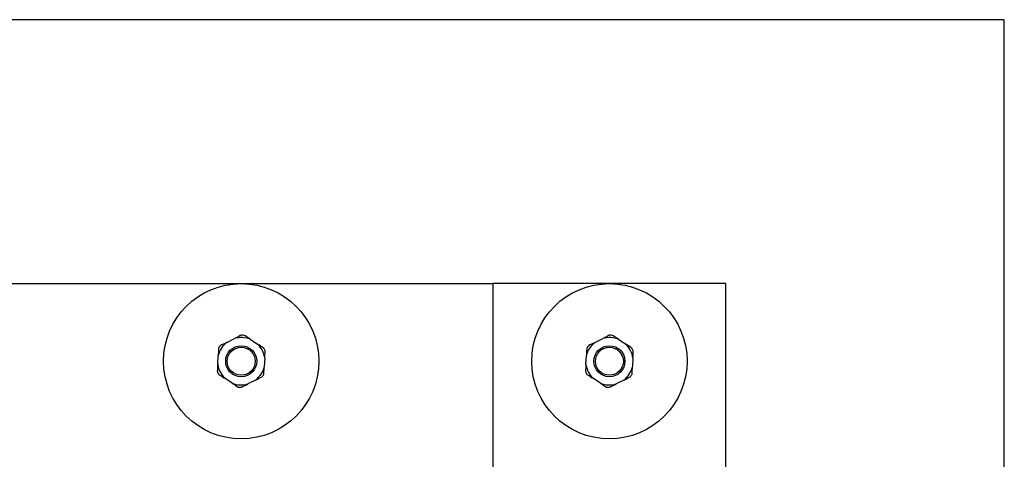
# Model space of a CAD drawing. Extents: x -21.9 to 51.8, y -25 to 17.
# Tile 42 of 53: x 14.322 to 14.952, y -4.421 to -4.14. Entities that reach past the tile are written whole.
import ezdxf

# ---------------------------------------------------------------- set-up
doc = ezdxf.new("R2010")
doc.units = 0
doc.header["$MEASUREMENT"] = 0
doc.layers.add('PAREDES', color=8, linetype='Continuous')

# ---------------------------------------------------------------- blocks, each defined once
blk = doc.blocks.new('LS- 19')
for p, q in [((-131.71659, 58.90441), (-131.26481, 58.90441)), ((-131.26481, 58.90441), (-131.26481, 58.76537)), ((-131.11583, 58.90441), (-131.26481, 58.90441)), ((-131.11583, 58.76537), (-131.11583, 58.90441)), ((-131.43494, 58.86677), (-131.42992, 58.86931)), ((-131.41991, 58.86876), (-131.4152, 58.86569)), ((-131.19956, 58.86677), (-131.19454, 58.86931)), ((-131.18453, 58.86876), (-131.17982, 58.86569)), ((-131.44073, 58.85276), (-131.44042, 58.85838)), ((-131.41067, 58.85674), (-131.41098, 58.85112)), ((-131.20535, 58.85276), (-131.20504, 58.85838)), ((-131.17529, 58.85674), (-131.1756, 58.85112)), ((-131.43149, 58.84074), (-131.4362, 58.84382)), ((-131.41646, 58.84273), (-131.42148, 58.84019)), ((-131.19611, 58.84074), (-131.20082, 58.84382)), ((-131.18108, 58.84273), (-131.1861, 58.84019))]:
    blk.add_line(p, q)
blk.add_lwpolyline([(-132.03937, 57.61828), (-131.8904, 57.61828), (-131.8904, 57.28557), (-130.93786, 57.28557), (-130.93786, 59.07325), (-131.8904, 59.07325), (-131.8904, 58.74054), (-132.03937, 58.74054), (-132.03937, 57.61828)])
for centre, radius in [((-131.4257, 58.85475), 0.04966), ((-131.19032, 58.85475), 0.04966), ((-131.4257, 58.85475), 0.00993), ((-131.4257, 58.85475), 0.00894), ((-131.19032, 58.85475), 0.00993), ((-131.19032, 58.85475), 0.00894)]:
    blk.add_circle(centre, radius)
for centre, radius, start, end in [((-131.4257, 58.85475), 0.01516, 127.53397, 166.15079), ((-131.4257, 58.85475), 0.01516, 67.53397, 106.15079), ((-131.4257, 58.85475), 0.01665, 83.36975, 90.31501), ((-131.19032, 58.85475), 0.01516, 127.53397, 166.15079), ((-131.19032, 58.85475), 0.01516, 67.53397, 106.15079), ((-131.19032, 58.85475), 0.01665, 83.36975, 90.31501), ((-131.4257, 58.85475), 0.01665, 143.36975, 150.31501), ((-131.4257, 58.85475), 0.01516, 7.53397, 46.15079), ((-131.4257, 58.85475), 0.01665, 23.36975, 30.31501), ((-131.19032, 58.85475), 0.01665, 143.36975, 150.31501), ((-131.19032, 58.85475), 0.01516, 7.53397, 46.15079), ((-131.19032, 58.85475), 0.01665, 23.36975, 30.31501), ((-131.4257, 58.85475), 0.01665, 203.36975, 210.31501), ((-131.4257, 58.85475), 0.01516, 187.53397, 226.15079), ((-131.4257, 58.85475), 0.01516, 307.53397, 346.15079), ((-131.19032, 58.85475), 0.01665, 203.36975, 210.31501), ((-131.19032, 58.85475), 0.01516, 187.53397, 226.15079), ((-131.19032, 58.85475), 0.01516, 307.53397, 346.15079), ((-131.4257, 58.85475), 0.01665, 323.36975, 330.31501), ((-131.19032, 58.85475), 0.01665, 323.36975, 330.31501), ((-131.4257, 58.85475), 0.01516, 247.53397, 286.15079), ((-131.4257, 58.85475), 0.01665, 263.36975, 270.31501), ((-131.19032, 58.85475), 0.01516, 247.53397, 286.15079), ((-131.19032, 58.85475), 0.01665, 263.36975, 270.31501)]:
    blk.add_arc(centre, radius, start, end)
for points, knots in [([(-131.43494, 58.86677), (-131.43505, 58.86672), (-131.43644, 58.86602), (-131.4378, 58.86532), (-131.43906, 58.86469)], [0, 0, 0, 0, 0.078411, 1, 1, 1, 1]), ([(-131.42579, 58.8714), (-131.42598, 58.87131), (-131.42733, 58.87062), (-131.42872, 58.86992), (-131.42992, 58.86931)], [0, 0, 0, 0, 0.136308, 1, 1, 1, 1]), ([(-131.41991, 58.86876), (-131.42038, 58.86907), (-131.42169, 58.86992), (-131.42296, 58.87076), (-131.42378, 58.87129)], [0, 0, 0, 0, 0.363481, 1, 1, 1, 1]), ([(-131.19956, 58.86677), (-131.19967, 58.86672), (-131.20106, 58.86602), (-131.20242, 58.86532), (-131.20368, 58.86469)], [0, 0, 0, 0, 0.078411, 1, 1, 1, 1]), ([(-131.19041, 58.8714), (-131.1906, 58.87131), (-131.19195, 58.87062), (-131.19334, 58.86992), (-131.19454, 58.86931)], [0, 0, 0, 0, 0.136308, 1, 1, 1, 1]), ([(-131.18453, 58.86876), (-131.185, 58.86907), (-131.18631, 58.86992), (-131.18758, 58.87076), (-131.1884, 58.87129)], [0, 0, 0, 0, 0.363481, 1, 1, 1, 1]), ([(-131.44017, 58.863), (-131.44018, 58.86279), (-131.44026, 58.86127), (-131.44035, 58.85972), (-131.44042, 58.85838)], [0, 0, 0, 0, 0.136299, 1, 1, 1, 1]), ([(-131.41133, 58.86316), (-131.41184, 58.86349), (-131.41312, 58.86433), (-131.41442, 58.86518), (-131.4152, 58.86569)], [0, 0, 0, 0, 0.404181, 1, 1, 1, 1]), ([(-131.41067, 58.85674), (-131.41066, 58.85686), (-131.41058, 58.85842), (-131.41049, 58.85995), (-131.41042, 58.86136)], [0, 0, 0, 0, 0.078409, 1, 1, 1, 1]), ([(-131.20479, 58.863), (-131.2048, 58.86279), (-131.20488, 58.86127), (-131.20497, 58.85972), (-131.20504, 58.85838)], [0, 0, 0, 0, 0.136299, 1, 1, 1, 1]), ([(-131.17595, 58.86316), (-131.17646, 58.86349), (-131.17774, 58.86433), (-131.17904, 58.86518), (-131.17982, 58.86569)], [0, 0, 0, 0, 0.404181, 1, 1, 1, 1]), ([(-131.17529, 58.85674), (-131.17528, 58.85686), (-131.1752, 58.85842), (-131.17511, 58.85995), (-131.17504, 58.86136)], [0, 0, 0, 0, 0.078409, 1, 1, 1, 1]), ([(-131.44073, 58.85276), (-131.44074, 58.85264), (-131.44082, 58.85109), (-131.44091, 58.84956), (-131.44098, 58.84815)], [0, 0, 0, 0, 0.078408, 1, 1, 1, 1]), ([(-131.41124, 58.84651), (-131.41122, 58.84671), (-131.41114, 58.84823), (-131.41105, 58.84978), (-131.41098, 58.85112)], [0, 0, 0, 0, 0.136299, 1, 1, 1, 1]), ([(-131.20535, 58.85276), (-131.20536, 58.85264), (-131.20544, 58.85109), (-131.20553, 58.84956), (-131.2056, 58.84815)], [0, 0, 0, 0, 0.078408, 1, 1, 1, 1]), ([(-131.17586, 58.84651), (-131.17584, 58.84671), (-131.17576, 58.84823), (-131.17567, 58.84978), (-131.1756, 58.85112)], [0, 0, 0, 0, 0.136299, 1, 1, 1, 1]), ([(-131.44007, 58.84635), (-131.43956, 58.84601), (-131.43828, 58.84518), (-131.43698, 58.84433), (-131.4362, 58.84382)], [0, 0, 0, 0, 0.404186, 1, 1, 1, 1]), ([(-131.41646, 58.84273), (-131.41636, 58.84279), (-131.41496, 58.84349), (-131.4136, 58.84418), (-131.41234, 58.84482)], [0, 0, 0, 0, 0.078411, 1, 1, 1, 1]), ([(-131.20469, 58.84635), (-131.20418, 58.84601), (-131.2029, 58.84518), (-131.2016, 58.84433), (-131.20082, 58.84382)], [0, 0, 0, 0, 0.404186, 1, 1, 1, 1]), ([(-131.18108, 58.84273), (-131.18098, 58.84279), (-131.17958, 58.84349), (-131.17822, 58.84418), (-131.17696, 58.84482)], [0, 0, 0, 0, 0.078411, 1, 1, 1, 1]), ([(-131.43149, 58.84074), (-131.43102, 58.84043), (-131.42972, 58.83958), (-131.42844, 58.83875), (-131.42762, 58.83821)], [0, 0, 0, 0, 0.363475, 1, 1, 1, 1]), ([(-131.42561, 58.8381), (-131.42542, 58.8382), (-131.42407, 58.83888), (-131.42268, 58.83958), (-131.42148, 58.84019)], [0, 0, 0, 0, 0.136307, 1, 1, 1, 1]), ([(-131.19611, 58.84074), (-131.19564, 58.84043), (-131.19434, 58.83958), (-131.19306, 58.83875), (-131.19224, 58.83821)], [0, 0, 0, 0, 0.363475, 1, 1, 1, 1]), ([(-131.19023, 58.8381), (-131.19004, 58.8382), (-131.18869, 58.83888), (-131.1873, 58.83958), (-131.1861, 58.84019)], [0, 0, 0, 0, 0.136307, 1, 1, 1, 1])]:
    blk.add_open_spline(points, degree=3, knots=knots)

msp = doc.modelspace()

# ---------------------------------------------------------------- block references
at = {"layer": 'PAREDES', "lineweight": -3}
msp.add_blockref('LS- 19', (145.88937, -63.21291), dxfattribs=at)

doc.saveas('drawing.dxf')
